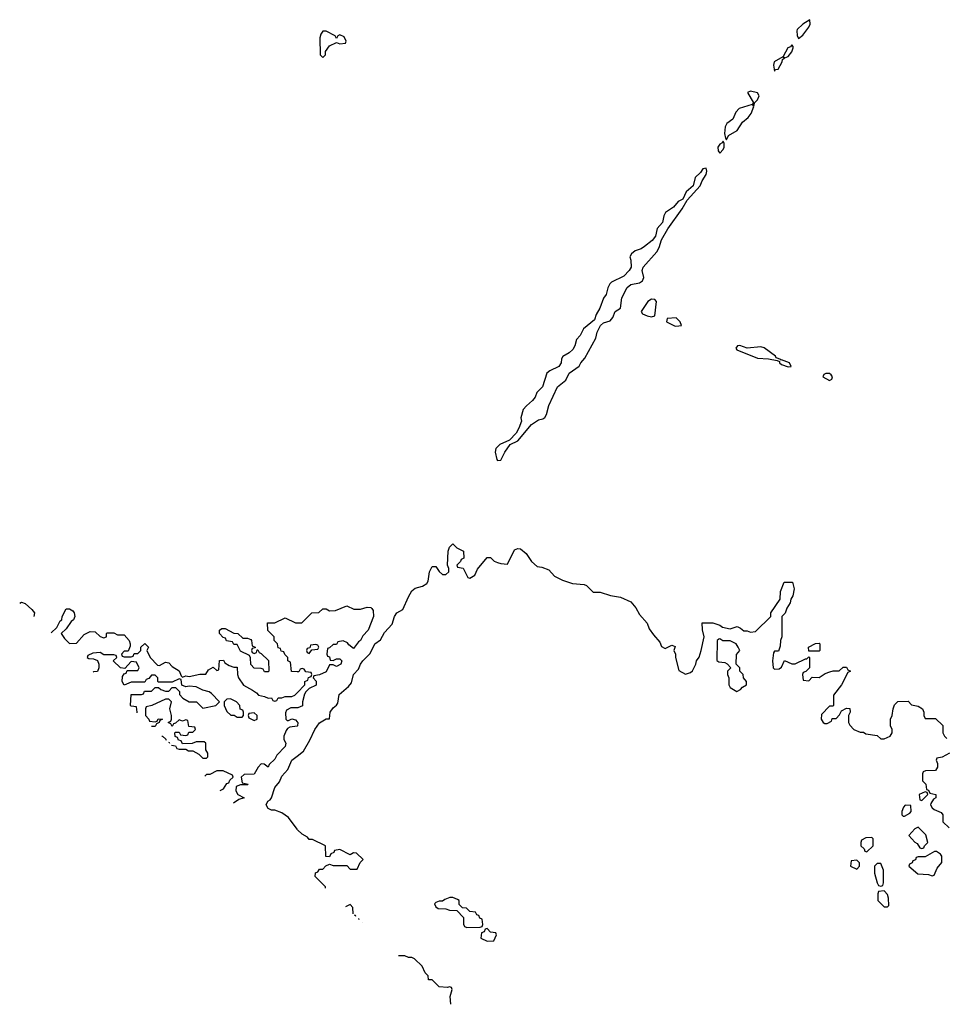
# Model space of a CAD drawing. Header units: inches. Extents: x 2735672 to 2903319, y 894031 to 1029782.
# Tile 2 of 167: x 2748379 to 2753788, y 1001464 to 1007215. Entities that reach past the tile are written whole.
import ezdxf

# ---------------------------------------------------------------- set-up
doc = ezdxf.new("R2010")
doc.units = ezdxf.units.IN
doc.header["$MEASUREMENT"] = 0
doc.layers.add('C7040', color=7, linetype='Continuous')
doc.layers.add('C7050', color=7, linetype='Continuous')

msp = doc.modelspace()

# ---------------------------------------------------------------- linework, layer by layer
at = {"layer": 'C7040', "color": 4, "elevation": 12}
for points in [[(2748378.9, 1003806.5), (2748390, 1003812), (2748410, 1003804.7), (2748450.8, 1003770.8), (2748464.7, 1003750), (2748462, 1003730), (2748461.3, 1003729.5)], [(2748562.9, 1003634.6), (2748595.3, 1003664.7), (2748616.4, 1003703.6), (2748626, 1003710), (2748628, 1003730), (2748650, 1003774), (2748670, 1003774), (2748690, 1003762), (2748698, 1003750), (2748702, 1003730), (2748694, 1003710), (2748679.6, 1003700.4), (2748650, 1003658), (2748622, 1003630), (2748639.8, 1003599.8), (2748670, 1003572), (2748710, 1003574), (2748756.4, 1003623.6), (2748790, 1003642), (2748819.6, 1003639.6), (2748850, 1003612), (2748870, 1003604.7), (2748886, 1003610), (2748886, 1003630), (2748890, 1003634), (2748930, 1003634), (2748950, 1003622), (2748990, 1003622), (2749018, 1003590), (2749024.7, 1003570), (2749023.6, 1003556.4), (2749012.7, 1003527.3), (2748990, 1003526), (2748974, 1003510), (2748978, 1003498), (2748990, 1003494), (2749030, 1003494), (2749042, 1003498), (2749047.3, 1003512.7), (2749070, 1003514), (2749086, 1003530), (2749086, 1003550), (2749110, 1003572), (2749131.3, 1003550), (2749122, 1003530), (2749142, 1003490), (2749184.7, 1003444.7), (2749196.4, 1003443.6), (2749230, 1003462), (2749250, 1003458), (2749270, 1003438), (2749311.1, 1003411.1), (2749322, 1003382), (2749330, 1003374), (2749350, 1003382), (2749370, 1003378), (2749431.6, 1003391.6), (2749467.3, 1003392.7), (2749483.1, 1003416.9), (2749510, 1003434), (2749530, 1003414), (2749542, 1003418), (2749547.3, 1003472.7), (2749570, 1003474), (2749578, 1003458), (2749603.6, 1003443.6), (2749630, 1003434), (2749650, 1003434), (2749651.3, 1003390), (2749658, 1003370), (2749687.7, 1003327.7), (2749739.8, 1003299.8), (2749763.6, 1003283.6), (2749774, 1003270), (2749810, 1003262), (2749830, 1003252), (2749850, 1003254), (2749858, 1003238), (2749870, 1003234), (2749882, 1003238), (2749890, 1003254), (2749910, 1003254), (2749930, 1003262), (2749970, 1003262), (2749986, 1003270), (2750000, 1003284)], [(2750000, 1003406.3), (2749967.3, 1003407.3), (2749962, 1003462), (2749946, 1003470), (2749946, 1003490), (2749927.3, 1003507.3), (2749922, 1003522), (2749907.3, 1003527.3), (2749902, 1003542), (2749890, 1003546), (2749886, 1003570), (2749866, 1003590), (2749866, 1003610), (2749828.4, 1003648.4), (2749827.3, 1003692.7), (2749870, 1003692), (2749930, 1003722), (2749990, 1003692), (2750000, 1003692.2)], [(2749064.6, 1003165.9), (2749066, 1003170), (2749062, 1003202), (2749030, 1003206), (2749026, 1003210), (2749030, 1003274), (2749090, 1003274), (2749102, 1003278), (2749107.3, 1003292.7), (2749150, 1003294), (2749170, 1003314), (2749190, 1003314), (2749203.6, 1003303.6), (2749230, 1003294), (2749250, 1003294), (2749270, 1003314), (2749290, 1003314), (2749312, 1003292), (2749312.7, 1003272.7), (2749331.6, 1003251.6), (2749370, 1003231.3), (2749411.6, 1003231.6), (2749450, 1003194), (2749526, 1003210), (2749546, 1003230), (2749500.4, 1003280.4), (2749486, 1003290), (2749450, 1003298), (2749410, 1003319), (2749370, 1003322), (2749350, 1003318), (2749327.3, 1003327.3), (2749322, 1003362), (2749310, 1003366), (2749270, 1003346), (2749190, 1003346), (2749186, 1003350), (2749186, 1003370), (2749170, 1003386), (2749150, 1003386), (2749132.7, 1003367.3), (2749118, 1003362), (2749110, 1003346), (2749030, 1003346), (2748990, 1003328), (2748978, 1003350), (2748980.4, 1003379.6), (2748990, 1003394), (2749002, 1003398), (2749006, 1003414), (2749070, 1003414), (2749078, 1003430), (2749062, 1003462), (2749030, 1003466), (2748994, 1003426), (2748968.4, 1003428.4), (2748926, 1003470), (2748946, 1003490), (2748942, 1003502), (2748930, 1003506), (2748870, 1003506), (2748850, 1003518), (2748805.4, 1003514.6), (2748778, 1003502), (2748774, 1003490), (2748783.6, 1003483.6), (2748810, 1003482), (2748832.7, 1003472.7), (2748842, 1003450), (2748842, 1003430), (2748832.7, 1003407.3), (2748810, 1003406), (2748808.8, 1003404.8)], [(2749266.9, 1002976.9), (2749290, 1002974), (2749298, 1002958), (2749310, 1002954), (2749350, 1002954), (2749365.4, 1002945.4), (2749390, 1002944.7), (2749425.4, 1002925.4), (2749450, 1002902), (2749470, 1002902), (2749478, 1002910), (2749478, 1002930), (2749466, 1002950), (2749466, 1002990), (2749456.4, 1002996.4), (2749410, 1002998), (2749387.3, 1002987.3), (2749330, 1002986), (2749322, 1003002), (2749307.3, 1003007.3), (2749302, 1003022), (2749287.3, 1003027.3), (2749286, 1003050), (2749290, 1003054), (2749310, 1003054), (2749318, 1003038), (2749350, 1003034), (2749362, 1003038), (2749367.3, 1003052.7), (2749390, 1003054), (2749406, 1003070), (2749402, 1003082), (2749367.3, 1003087.3), (2749362, 1003122), (2749350, 1003126), (2749330, 1003118), (2749310, 1003126), (2749290, 1003106), (2749278, 1003102), (2749270, 1003086), (2749262, 1003102), (2749246, 1003110), (2749262, 1003118), (2749266, 1003130), (2749266, 1003150), (2749255.3, 1003190), (2749266, 1003230), (2749250, 1003246), (2749230, 1003246), (2749151.6, 1003208.4), (2749118, 1003202), (2749114, 1003190), (2749114, 1003150), (2749134, 1003130), (2749138, 1003118), (2749170, 1003114), (2749182, 1003118), (2749188.4, 1003131.6), (2749214, 1003130), (2749198, 1003122), (2749194, 1003110), (2749178, 1003102), (2749170, 1003086), (2749150.1, 1003086)], [(2750000, 1003196.4), (2749963.6, 1003196.4), (2749938, 1003182), (2749932.7, 1003167.3), (2749934, 1003130), (2749942, 1003122), (2749950, 1003122), (2749970, 1003131.3), (2749990, 1003124.7), (2750000, 1003114.7)], [(2750000, 1003089.6), (2749958, 1003082), (2749944.7, 1003075.3), (2749936, 1003064), (2749922, 1003030), (2749922, 1003010), (2749934, 1002990), (2749930, 1002969), (2749881.4, 1002918.6), (2749870, 1002895.3), (2749836, 1002864), (2749830, 1002849), (2749807.3, 1002867.3), (2749790, 1002868), (2749772, 1002850), (2749750, 1002808.7), (2749690, 1002806), (2749674, 1002790), (2749678, 1002758), (2749714, 1002750), (2749710, 1002746), (2749670, 1002746), (2749644.7, 1002735.3), (2749642, 1002710), (2749654, 1002690), (2749691.3, 1002670), (2749658.8, 1002661.2), (2749628.2, 1002639.4)], [(2749209.4, 1003030.7), (2749214, 1003030), (2749232.7, 1003012.7), (2749234.7, 1003007)], [(2749248.4, 1002994.2), (2749252.7, 1002992.7), (2749254, 1002989)], [(2750000, 1002487.4), (2749950, 1002555.3), (2749910, 1002582), (2749870, 1002598), (2749850, 1002598), (2749830, 1002608), (2749819, 1002630), (2749829.2, 1002650), (2749842, 1002658), (2749849.5, 1002670.5), (2749869.4, 1002730), (2749896.2, 1002763.8), (2749910, 1002796), (2749945.4, 1002834.6), (2749969.5, 1002890), (2750000, 1002914.3)], [(2749530, 1002828), (2749490, 1002806), (2749470, 1002806), (2749460.3, 1002796.3)], [(2749550.3, 1002712.2), (2749570, 1002722), (2749590, 1002754), (2749602, 1002758), (2749607.3, 1002772.7), (2749626, 1002790), (2749622, 1002802), (2749567.3, 1002827.3), (2749530, 1002828)]]:
    msp.add_lwpolyline(points, dxfattribs=at)
for points in [[(2749750, 1003514), (2749762, 1003518), (2749766, 1003534), (2749770, 1003534), (2749778, 1003518), (2749790, 1003514), (2749832.7, 1003472.7), (2749834, 1003410), (2749830, 1003406), (2749810, 1003406), (2749802, 1003422), (2749790, 1003426), (2749750, 1003428), (2749729, 1003449), (2749727.3, 1003487.3), (2749722, 1003502), (2749670, 1003526), (2749650, 1003566), (2749630, 1003566), (2749622, 1003582), (2749587.3, 1003587.3), (2749582, 1003602), (2749567.3, 1003607.3), (2749546, 1003630), (2749546, 1003650), (2749560.4, 1003659.6), (2749579.6, 1003659.6), (2749630, 1003632), (2749654, 1003630), (2749683.6, 1003603.6), (2749710, 1003602), (2749730, 1003594), (2749734, 1003590), (2749738, 1003558), (2749754, 1003550), (2749754, 1003546), (2749738, 1003542), (2749734, 1003530), (2749738, 1003518)], [(2749610, 1003248), (2749590, 1003246), (2749574, 1003230), (2749574, 1003210), (2749590, 1003174), (2749612.7, 1003152.7), (2749632, 1003152), (2749650, 1003142), (2749670, 1003142), (2749678, 1003142), (2749686, 1003150), (2749686, 1003170), (2749682, 1003182), (2749668, 1003188), (2749666, 1003210), (2749646, 1003230)], [(2749750, 1003166), (2749718, 1003162), (2749714, 1003150), (2749718, 1003138), (2749750, 1003122), (2749766, 1003130), (2749766, 1003150)]]:
    msp.add_lwpolyline(points, close=True, dxfattribs=at)
at = {"layer": 'C7050', "color": 4}
for points, elevation in [([(2752995.3, 1007215.3), (2752954.8, 1007190), (2752922.3, 1007157.7), (2752919.3, 1007150), (2752922.4, 1007122.4), (2752930, 1007106), (2752955.4, 1007124.6), (2752990, 1007171.3), (2752998, 1007190)], 16), ([(2750170, 1007148), (2750150, 1007148), (2750138, 1007130), (2750132, 1007110), (2750134, 1007010), (2750150, 1006994), (2750166, 1007010), (2750166, 1007030), (2750190, 1007062), (2750230, 1007082), (2750250, 1007074), (2750282, 1007078), (2750286, 1007090), (2750274.6, 1007114.6), (2750250, 1007126), (2750238, 1007122), (2750230, 1007106), (2750222, 1007122)], 16), ([(2752890, 1007068.7), (2752882.5, 1007057.5), (2752868.2, 1007050), (2752841, 1007001), (2752850, 1006992), (2752870, 1007000.7), (2752891.5, 1007028.5), (2752899.3, 1007050), (2752899.3, 1007059.3)], 16), ([(2752838, 1006998), (2752786.8, 1006970), (2752784, 1006950), (2752790, 1006914), (2752795.3, 1006924.7), (2752810, 1006926.8), (2752834, 1006970), (2752836.4, 1006983.6), (2752846, 1006990)], 16), ([(2752650, 1006798.4), (2752631, 1006790), (2752666, 1006730), (2752659.8, 1006720.2), (2752583.8, 1006696.2), (2752564.4, 1006675.6), (2752546.4, 1006633.6), (2752510.5, 1006609.5), (2752502, 1006590), (2752498, 1006550), (2752503.6, 1006523.6), (2752510, 1006514), (2752520.2, 1006539.8), (2752571.1, 1006568.9), (2752603.3, 1006616.7), (2752635.6, 1006644.4), (2752652.9, 1006667.1), (2752668.7, 1006708.7), (2752662, 1006718), (2752670, 1006714), (2752673.2, 1006730), (2752690, 1006746.8), (2752700.9, 1006770), (2752690, 1006789)], 16), ([(2752490, 1006506), (2752483.6, 1006496.4), (2752470, 1006489), (2752459.1, 1006470), (2752460.7, 1006450), (2752470, 1006436), (2752490, 1006458), (2752494.5, 1006470), (2752494.6, 1006494.6)], 16), ([(2752390, 1006348), (2752370, 1006344), (2752357, 1006323), (2752326.4, 1006293.6), (2752315.2, 1006244.8), (2752273.4, 1006210), (2752253.7, 1006166.3), (2752227.6, 1006152.4), (2752199.2, 1006120.8), (2752152.7, 1006090), (2752143.1, 1006070), (2752135.5, 1006030), (2752103.6, 1005996.4), (2752094.9, 1005950), (2752075.3, 1005924.7), (2752030, 1005889.6), (2752010, 1005877), (2751975.2, 1005864.8), (2751953, 1005847), (2751944.9, 1005830), (2751950.4, 1005810.4), (2751952, 1005770), (2751941.1, 1005750), (2751910, 1005716.9), (2751838, 1005682), (2751827.5, 1005672.5), (2751814.8, 1005650), (2751806, 1005610), (2751790.4, 1005589.6), (2751768, 1005530), (2751747, 1005493), (2751737.7, 1005462.3), (2751674, 1005410), (2751654, 1005370), (2751632.3, 1005347.7), (2751622.7, 1005310), (2751611.9, 1005288.1), (2751590.2, 1005269.8), (2751552, 1005248), (2751545.5, 1005234.5), (2751542.6, 1005210), (2751530.2, 1005189.8), (2751475.8, 1005164.2), (2751458.8, 1005150), (2751434, 1005070), (2751401.6, 1005038.4), (2751390.5, 1005010), (2751376.3, 1004990), (2751339.5, 1004960.5), (2751321.7, 1004938.3), (2751307.3, 1004890), (2751310.5, 1004869.5), (2751296.3, 1004830), (2751279.6, 1004800.4), (2751241.4, 1004758.6), (2751185.2, 1004734.8), (2751161, 1004710), (2751157.3, 1004690), (2751166.9, 1004646.9), (2751170, 1004641), (2751190, 1004642.8), (2751214, 1004690), (2751245.2, 1004734.8), (2751290, 1004756), (2751370, 1004851), (2751410, 1004878), (2751436.4, 1004883.6), (2751448.4, 1004891.6), (2751458, 1004910), (2751470, 1004962), (2751521.2, 1005070), (2751569.6, 1005110.4), (2751590, 1005150.8), (2751648.7, 1005191.3), (2751658, 1005210), (2751682, 1005238), (2751745.2, 1005354.8), (2751754, 1005390), (2751773.2, 1005430), (2751790, 1005444), (2751830, 1005456), (2751844.5, 1005475.5), (2751859, 1005510), (2751888.9, 1005531.1), (2751898, 1005590), (2751928.5, 1005651.5), (2751950, 1005668), (2752000.9, 1005679.1), (2752019, 1005690), (2752025.2, 1005710), (2752016, 1005750), (2752022, 1005770), (2752101.2, 1005858.8), (2752115.3, 1005884.7), (2752129.6, 1005930.4), (2752165.8, 1005994.2), (2752250, 1006110.8), (2752279.5, 1006160.5), (2752354.9, 1006245.1), (2752366.3, 1006273.7), (2752390, 1006312), (2752395.1, 1006330)], 16), ([(2752070, 1005583.7), (2752050, 1005569.4), (2752010.7, 1005510), (2752017.3, 1005497.3), (2752045.1, 1005485.1), (2752070, 1005480.5), (2752090, 1005484.7), (2752099.3, 1005570), (2752090, 1005581.2)], 16), ([(2752214.5, 1005474.5), (2752162, 1005470), (2752158, 1005450), (2752210, 1005425.5), (2752230, 1005427.3), (2752246, 1005430), (2752239, 1005450)], 16), ([(2752587.7, 1005312.3), (2752574, 1005310), (2752563.6, 1005296.4), (2752570, 1005286), (2752690, 1005237.3), (2752754.8, 1005234.8), (2752805.4, 1005225.4), (2752818, 1005218), (2752818, 1005210), (2752830, 1005201), (2752870, 1005187.3), (2752886, 1005190), (2752878, 1005210), (2752830, 1005228), (2752826, 1005226), (2752826, 1005230), (2752800.2, 1005240.2), (2752795.3, 1005250), (2752730, 1005299.3), (2752710, 1005305.2), (2752630, 1005297.2)], 16), ([(2753110, 1005149), (2753090, 1005148.7), (2753078, 1005142), (2753071.3, 1005130), (2753110, 1005107.7), (2753124, 1005116), (2753129, 1005130), (2753120.2, 1005140.2)], 16), ([(2750110, 1003566), (2750078, 1003562), (2750074, 1003546), (2750058, 1003542), (2750054, 1003530), (2750058, 1003518), (2750070, 1003514), (2750086, 1003534), (2750122, 1003538), (2750126, 1003550), (2750122, 1003562)], 12), ([(2752470, 1003598), (2752463.6, 1003596.4), (2752454, 1003590), (2752452.7, 1003472.7), (2752463.6, 1003463.6), (2752499.6, 1003459.6), (2752512.7, 1003452.7), (2752534, 1003430), (2752514, 1003410), (2752514, 1003390), (2752522, 1003370), (2752522, 1003330), (2752530, 1003314), (2752570, 1003292), (2752590, 1003302), (2752603.1, 1003316.9), (2752626, 1003330), (2752626, 1003350), (2752608, 1003370), (2752606, 1003390), (2752586, 1003410), (2752586, 1003430), (2752566, 1003450), (2752567.3, 1003507.3), (2752586, 1003530), (2752578, 1003550), (2752566, 1003570), (2752530, 1003588), (2752488, 1003588)], 12), ([(2752990, 1003526), (2752988, 1003550), (2753030, 1003572), (2753050, 1003574), (2753054, 1003570), (2753054, 1003530), (2753050, 1003526)], 12), ([(2753670, 1002706), (2753634, 1002690), (2753638, 1002658), (2753650, 1002654), (2753686, 1002690), (2753682, 1002702)], 12), ([(2753552.7, 1002627.3), (2753543.6, 1002616.4), (2753534, 1002590), (2753534, 1002570), (2753542, 1002562), (2753550, 1002562), (2753580.4, 1002579.6), (2753588, 1002590), (2753586, 1002626)], 12), ([(2753630, 1002498), (2753610, 1002488), (2753574, 1002450), (2753610, 1002412), (2753623.6, 1002403.6), (2753638, 1002378), (2753650, 1002374), (2753662, 1002378), (2753666, 1002390), (2753686, 1002410), (2753673.6, 1002453.6)], 12), ([(2753358, 1002438), (2753323.6, 1002436.4), (2753298, 1002422), (2753294, 1002410), (2753294, 1002390), (2753312.7, 1002372.7), (2753318, 1002358), (2753330, 1002354), (2753366, 1002390), (2753366, 1002430)], 12), ([(2753736.4, 1002356.4), (2753723.6, 1002356.4), (2753670, 1002326), (2753630, 1002326), (2753618, 1002322), (2753612.7, 1002307.3), (2753598, 1002302), (2753594, 1002290), (2753578, 1002282), (2753574, 1002270), (2753626.4, 1002226.4), (2753690, 1002222), (2753710, 1002214), (2753722, 1002218), (2753740.2, 1002259.8), (2753767.3, 1002292.7), (2753768, 1002330), (2753760.4, 1002340.4)], 12), ([(2753270, 1002306), (2753238, 1002302), (2753234, 1002270), (2753270, 1002254), (2753286, 1002270), (2753286, 1002290)], 12), ([(2753410, 1002286), (2753390, 1002286), (2753374, 1002270), (2753374, 1002230), (2753390, 1002174), (2753398, 1002158), (2753410, 1002154), (2753422, 1002158), (2753427.3, 1002172.7), (2753427.3, 1002247.3)], 12), ([(2753430, 1002126), (2753398, 1002122), (2753394, 1002110), (2753394, 1002070), (2753430, 1002034), (2753450, 1002034), (2753458, 1002042), (2753456.4, 1002083.6), (2753450, 1002106)], 12), ([(2750910, 1002088), (2750892.7, 1002087.3), (2750863.6, 1002076.4), (2750850, 1002066), (2750830, 1002066), (2750810, 1002058), (2750802, 1002050), (2750810, 1002034), (2750823.6, 1002023.6), (2750870, 1002022), (2750890, 1002014), (2750932.7, 1002012.7), (2750971.6, 1001971.6), (2750972.7, 1001932.7), (2750978, 1001918), (2750992.7, 1001912.7), (2751070, 1001914), (2751082, 1001918), (2751086, 1001930), (2751082, 1001962), (2751067.3, 1001967.3), (2751062, 1001982), (2751050, 1001986), (2751042, 1002002), (2751010, 1002006), (2750990, 1002026), (2750967.3, 1002027.3), (2750947.3, 1002047.3), (2750946, 1002070), (2750936.4, 1002076.4)], 12), ([(2751110, 1001906), (2751098, 1001902), (2751092.7, 1001887.3), (2751078, 1001882), (2751074, 1001850), (2751110, 1001832), (2751150, 1001834), (2751166, 1001870), (2751162, 1001882), (2751130, 1001886)], 12)]:
    msp.add_lwpolyline(points, close=True, dxfattribs=dict(at, elevation=elevation))
at = {"layer": 'C7050', "color": 4, "elevation": 12}
for points in [[(2750000, 1002914.3), (2750036.6, 1002943.4), (2750073.8, 1003006.2), (2750103.6, 1003070), (2750130, 1003107.3), (2750170, 1003131), (2750188.4, 1003131.6), (2750194, 1003170), (2750210, 1003196), (2750229.5, 1003210.5), (2750237.5, 1003222.5), (2750246.3, 1003273.7), (2750300.2, 1003319.8), (2750318, 1003342), (2750330, 1003391.3), (2750358.6, 1003421.4), (2750369.5, 1003450.5), (2750384, 1003470), (2750426, 1003514), (2750454, 1003570), (2750486.8, 1003593.2), (2750510, 1003634.8), (2750556, 1003684), (2750569.5, 1003730), (2750582.7, 1003750), (2750617.2, 1003770), (2750650, 1003844.7), (2750670, 1003878.8), (2750690, 1003894), (2750732.9, 1003907.1), (2750758, 1003922), (2750765.2, 1003934.8), (2750774, 1003990), (2750790, 1004021), (2750810, 1004022), (2750830, 1003992), (2750850, 1003974), (2750870, 1003974), (2750886, 1003990), (2750886, 1004010), (2750878, 1004030), (2750882, 1004110), (2750890, 1004134), (2750910, 1004154), (2750934, 1004130), (2750972, 1004110), (2750974, 1004070), (2750958, 1004062), (2750954, 1004050), (2750934, 1004030), (2750938, 1004018), (2750971.1, 1004011.1), (2750998, 1003958), (2751010, 1003954), (2751038, 1003970), (2751054.6, 1004005.4), (2751110, 1004074), (2751130, 1004074), (2751151.6, 1004051.6), (2751170, 1004044.7), (2751190, 1004038), (2751230, 1004034), (2751270, 1004118), (2751290, 1004126), (2751305.4, 1004125.4), (2751338, 1004098), (2751370, 1004051.3), (2751402, 1004022), (2751430, 1004018), (2751470, 1004001), (2751504.9, 1003964.9), (2751550, 1003941), (2751610, 1003922.8), (2751676.8, 1003916.8), (2751691.3, 1003910), (2751730, 1003871.3), (2751770.9, 1003870.9), (2751831.6, 1003851.6), (2751890, 1003842), (2751950, 1003814), (2751979.8, 1003779.8), (2752001.4, 1003741.4), (2752046, 1003690), (2752058, 1003658), (2752082, 1003622), (2752119.8, 1003579.8), (2752130, 1003554), (2752150, 1003542), (2752190, 1003562), (2752210, 1003554), (2752202, 1003530), (2752211.3, 1003510), (2752211.3, 1003490), (2752230, 1003414), (2752270, 1003392), (2752298, 1003402), (2752310, 1003412), (2752329, 1003450), (2752334, 1003470), (2752349.1, 1003490.9), (2752362, 1003530), (2752379, 1003610), (2752368, 1003652), (2752367.3, 1003692.7), (2752430, 1003692), (2752470, 1003678), (2752486, 1003666), (2752530, 1003658), (2752570.9, 1003670.9), (2752590, 1003662), (2752610, 1003644.7), (2752630, 1003644.7), (2752650, 1003638), (2752678, 1003642), (2752768, 1003730), (2752768.7, 1003750), (2752822, 1003830), (2752824.7, 1003875.3), (2752846, 1003930), (2752894, 1003930), (2752904.7, 1003890), (2752896, 1003850), (2752884.7, 1003830), (2752882, 1003810), (2752862, 1003778), (2752850.9, 1003749.1), (2752832, 1003730), (2752832, 1003610), (2752824.7, 1003590), (2752823.6, 1003556.4), (2752812.7, 1003527.3), (2752790, 1003526), (2752783.6, 1003516.4), (2752778, 1003470), (2752782, 1003430), (2752790, 1003422), (2752816.4, 1003423.6), (2752830, 1003434), (2752848.4, 1003471.6), (2752890, 1003452), (2752910, 1003452), (2752970, 1003482), (2752978, 1003482), (2752990, 1003494), (2752994, 1003490), (2752994, 1003430), (2752972.7, 1003407.3), (2752958, 1003402), (2752954, 1003390), (2752958, 1003358), (2752990, 1003354), (2753010, 1003374), (2753050, 1003372), (2753084.7, 1003395.3), (2753113.6, 1003406.4), (2753131.6, 1003411.6), (2753167.3, 1003412.7), (2753190, 1003434), (2753210, 1003434), (2753218, 1003418), (2753234, 1003410), (2753218, 1003402), (2753182, 1003330), (2753134, 1003270), (2753134, 1003210), (2753130, 1003206), (2753110, 1003206), (2753063.6, 1003156.4), (2753062, 1003130), (2753074, 1003110), (2753083.6, 1003103.6), (2753096.4, 1003103.6), (2753122, 1003118), (2753127.3, 1003132.7), (2753150, 1003134), (2753170, 1003154), (2753182, 1003178), (2753210, 1003194), (2753230, 1003192), (2753232, 1003170), (2753222, 1003150), (2753222, 1003110), (2753230, 1003094), (2753254, 1003070), (2753290, 1003054), (2753310, 1003054), (2753323.6, 1003043.6), (2753390, 1003034), (2753410, 1003014), (2753430, 1003014), (2753466, 1003030), (2753478, 1003050), (2753478, 1003070), (2753468, 1003090), (2753468, 1003130), (2753478, 1003150), (2753482, 1003190), (2753490, 1003214), (2753510, 1003232), (2753570, 1003234), (2753590, 1003214), (2753630, 1003204.7), (2753654, 1003190), (2753662, 1003170), (2753662, 1003150), (2753670, 1003134), (2753730, 1003134), (2753772.7, 1003092.7), (2753774, 1003050), (2753782, 1003030), (2753796, 1003016)], [(2750000, 1003692.2), (2750027.3, 1003692.7), (2750086, 1003750), (2750127.3, 1003752.7), (2750150, 1003774), (2750170, 1003774), (2750190, 1003762), (2750223.6, 1003763.6), (2750290, 1003792), (2750331.6, 1003771.6), (2750370, 1003771.3), (2750410, 1003784.7), (2750430, 1003782), (2750436.9, 1003776.9), (2750444.7, 1003764.7), (2750446, 1003730), (2750414.8, 1003650), (2750383.5, 1003616.5), (2750370, 1003588.7), (2750358, 1003582), (2750330, 1003542), (2750303.1, 1003563.1), (2750295.3, 1003575.3), (2750270, 1003588), (2750238, 1003582), (2750230, 1003566), (2750210, 1003566), (2750190, 1003546), (2750178, 1003542), (2750174, 1003510), (2750178, 1003498), (2750190, 1003494), (2750194, 1003474), (2750210, 1003472), (2750230, 1003482), (2750250, 1003482), (2750262, 1003470), (2750256, 1003450), (2750230, 1003438), (2750210, 1003446), (2750190, 1003446), (2750170, 1003406), (2750130, 1003388), (2750098, 1003382), (2750094, 1003370), (2750111.6, 1003351.6), (2750111.6, 1003328.4), (2750071.1, 1003308.9), (2750051, 1003289), (2750043.6, 1003276.4), (2750031.3, 1003230), (2750032, 1003208), (2750003.6, 1003196.4), (2750000, 1003196.4)], [(2750000, 1003284), (2750046, 1003330), (2750046, 1003350), (2750062, 1003358), (2750067.3, 1003372.7), (2750082, 1003378), (2750086, 1003390), (2750082, 1003402), (2750050, 1003406), (2750042, 1003422), (2750030, 1003426), (2750018, 1003422), (2750010, 1003406), (2750000, 1003406.3)], [(2750000, 1003114.7), (2750004.7, 1003110), (2750002, 1003090), (2750000, 1003089.6)], [(2753812, 1002930), (2753770, 1002908), (2753738, 1002902), (2753734, 1002890), (2753742, 1002870), (2753742, 1002850), (2753730.9, 1002829.1), (2753672.7, 1002827.3), (2753658, 1002822), (2753654, 1002810), (2753654, 1002770), (2753674, 1002750), (2753678, 1002718), (2753690, 1002714), (2753698, 1002698), (2753732, 1002690), (2753731.3, 1002670), (2753718, 1002662), (2753703.6, 1002636.4), (2753702, 1002630), (2753711.1, 1002611.1), (2753722, 1002602), (2753763.6, 1002583.6), (2753774, 1002570), (2753774, 1002530), (2753810, 1002494)], [(2750166, 1002141.5), (2750166, 1002150), (2750106, 1002210), (2750108.4, 1002231.6), (2750122, 1002238), (2750130, 1002254), (2750150, 1002254), (2750167.3, 1002272.7), (2750190, 1002282), (2750210, 1002274), (2750290, 1002274), (2750310, 1002254), (2750350, 1002254), (2750368.4, 1002291.6), (2750386, 1002310), (2750347.3, 1002347.3), (2750330, 1002348), (2750310, 1002338), (2750250, 1002368), (2750218, 1002362), (2750214, 1002350), (2750198, 1002342), (2750190, 1002326), (2750167.3, 1002327.3), (2750166, 1002390), (2750090, 1002426), (2750070, 1002426), (2750060.4, 1002440.4), (2750030, 1002458), (2750003.1, 1002483.1), (2750000, 1002487.4)], [(2750327.2, 1001992.3), (2750326, 1002030), (2750310, 1002046), (2750282.5, 1002033.6)], [(2750343.9, 1001976.8), (2750342, 1001982), (2750335.9, 1001984.2)], [(2750363.1, 1001959), (2750362, 1001962), (2750358.5, 1001963.3)], [(2750382.1, 1001941.5), (2750382, 1001942), (2750381.2, 1001942.3)], [(2750630, 1001748), (2750592.4, 1001746.7)], [(2750897.9, 1001463.9), (2750895.3, 1001510), (2750906, 1001550), (2750902, 1001562), (2750890, 1001566), (2750878, 1001562), (2750830, 1001566), (2750790, 1001606), (2750767.3, 1001607.3), (2750766, 1001630), (2750748.4, 1001648.4), (2750730, 1001686), (2750686, 1001730), (2750670, 1001738), (2750650, 1001738), (2750630, 1001748)]]:
    msp.add_lwpolyline(points, dxfattribs=at)

doc.saveas('drawing.dxf')
